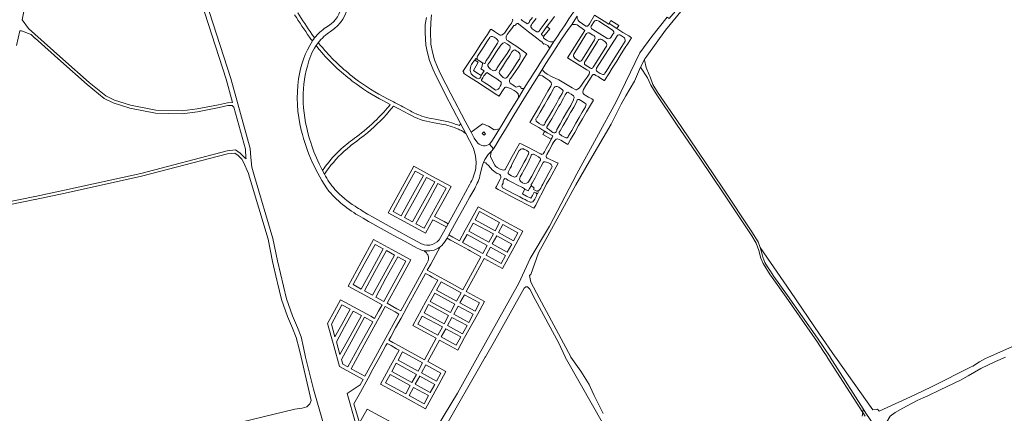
# Model space of a CAD drawing. Extents: x 148869 to 161638, y 453607 to 469810.
# Tile 17 of 256: x 153990 to 154659, y 459462 to 459730. Entities that reach past the tile are written whole.
import ezdxf

# ---------------------------------------------------------------- set-up
doc = ezdxf.new("R2010")
doc.units = 0
for name, color, linetype, lineweight in [('B-RO-VH-VERHARDING_ASFALT-GV', 251, 'CONTINUOUS', 18), ('B-RO-VH-VERHARDING_FUNDERING_ZAND-GV', 251, 'CONTINUOUS', 18), ('B-RO-VH-VERHARDING_HALFVERHARDING_GRIND-GV', 251, 'CONTINUOUS', 18), ('B-RO-VH-VERHARDING_HALFVERHARDING_SCHELP-GV', 251, 'CONTINUOUS', 18)]:
    doc.layers.add(name, color=color, linetype=linetype, lineweight=lineweight)

msp = doc.modelspace()

# ---------------------------------------------------------------- linework, layer by layer
at = {"layer": 'B-RO-VH-VERHARDING_ASFALT-GV'}
for points in [[(154380.41, 459754.93, 0.01164), (154355.38, 459718.7)], [(154203.53, 459723.57, 0.243424), (154212.88, 459743.87)], [(154208.19, 459737.58, -0.211416), (154197.73, 459724.35)], [(154197.73, 459724.35, 0.070284), (154190.12, 459717.29)], [(154190.12, 459717.29, 0.060471), (154188.57, 459715.17)], [(154192.6, 459714.01, -0.082396), (154200.8, 459721.61)], [(154188.57, 459715.17, 0.111249), (154179.21, 459689.31)], [(154185.17, 459698.05, -0.081862), (154191.05, 459711.98)], [(154349.68, 459710.02, 0.006609), (154335.35, 459687.3)], [(154182.32, 459673.23, -0.078672), (154185.17, 459698.05)], [(154179.21, 459689.31, 0.098731), (154181.03, 459654.38)], [(154187.45, 459646.01, -0.065081), (154182.32, 459673.23)], [(154181.03, 459654.38, 0.091186), (154199.75, 459612.95)], [(154194.05, 459629.64, -0.033738), (154187.45, 459646.01)], [(154203.91, 459614.2, -0.054062), (154196.73, 459624.54)], [(154299.61, 459628.84, -0.103994), (154295.64, 459617.71)], [(154298.27, 459613.68, 0.054154), (154302.51, 459623.37)], [(154199.75, 459612.95, 0.086806), (154223.07, 459594.53)], [(154217.56, 459602.76, -0.065781), (154203.91, 459614.2)], [(154227.35, 459596.58, -0.011643), (154217.56, 459602.76)], [(154275.78, 459581.49, -0.397561), (154262.74, 459577.14)], [(154275.35, 459574.98, 0.094373), (154279.33, 459579.55)], [(154259.9, 459574.17, 0.057487), (154263.77, 459572.61)], [(154263.77, 459572.61, 0.217361), (154275.35, 459574.98)]]:
    msp.add_lwpolyline(points, format="xyb", dxfattribs=at)
at = {"layer": 'B-RO-VH-VERHARDING_ASFALT-GV', "flags": 128}
for points in [[(154266.06, 459731.07), (154265.29, 459726.34), (154265.14, 459723.68), (154265.2, 459721.01), (154265.67, 459712.38), (154266.77, 459707.04), (154268.29, 459701.8), (154270.41, 459696.18), (154273.01, 459690.76), (154274.25, 459688.3), (154278.91, 459679), (154289.28, 459659.11), (154292.86, 459652.17), (154297.81, 459642.58), (154298.8, 459639.7), (154299.46, 459636.72), (154299.82, 459632.79), (154299.61, 459628.84)], [(154302.51, 459623.37), (154304.05, 459630.06), (154304.64, 459631.96), (154304.9, 459632.51), (154305.88, 459634.53), (154308.04, 459637.81), (154310.41, 459640.15), (154311.65, 459641.8), (154308.99, 459645.03), (154308.05, 459644.48), (154307.03, 459644.11), (154305.96, 459643.91), (154304.87, 459643.9), (154303.81, 459644.08), (154302.79, 459644.43), (154301.85, 459644.95), (154301.01, 459645.62), (154300.3, 459646.43), (154298.53, 459649.13), (154296.43, 459653.05), (154292.48, 459660.58), (154282.68, 459679.27), (154275.91, 459692.45), (154273.55, 459697.3), (154271.63, 459702.34), (154270.14, 459707.66), (154269.15, 459713.08), (154268.81, 459721.67), (154269.04, 459727.72), (154269.56, 459732.87)], [(154335.35, 459687.3), (154332.64, 459683.01), (154328.71, 459676.51), (154322.62, 459666.62), (154316.89, 459657.25), (154315.81, 459655.34), (154312.21, 459649.43), (154310.6, 459646.9), (154308.99, 459645.03), (154311.65, 459641.8), (154313.26, 459644.24), (154315.83, 459648.48), (154319.85, 459655.21), (154325.61, 459664.65), (154332.37, 459675.76), (154338.44, 459685.64), (154342.28, 459691.57), (154345.28, 459696.48), (154347.35, 459699.86), (154352.68, 459708.3), (154358.01, 459716.41), (154362.49, 459722.99), (154364.61, 459726.04), (154368.65, 459731.96)], [(154200.8, 459721.61), (154203.53, 459723.57)], [(154355.38, 459718.7), (154352.82, 459714.82), (154349.68, 459710.02)], [(154191.05, 459711.98), (154192.6, 459714.01)], [(154196.73, 459624.54), (154195.41, 459626.97), (154194.05, 459629.64)], [(154295.64, 459617.71), (154289.67, 459606.81), (154280.88, 459590.83), (154279.7, 459588.64), (154275.78, 459581.49)], [(154279.33, 459579.55), (154280.13, 459580.98), (154281.32, 459583.17), (154287.75, 459594.87), (154292.57, 459603.66), (154295.64, 459609.14), (154298.27, 459613.68)], [(154262.74, 459577.14), (154253.97, 459581.95), (154240.71, 459589.22), (154228.97, 459595.67), (154227.35, 459596.58)], [(154223.07, 459594.53), (154226.8, 459592.36), (154227.56, 459591.92), (154235.45, 459587.53), (154243.51, 459583.11), (154251.76, 459578.61), (154259.9, 459574.17)]]:
    msp.add_lwpolyline(points, dxfattribs=at)
at = {"layer": 'B-RO-VH-VERHARDING_FUNDERING_ZAND-GV', "flags": 128}
for points in [[(154681.34, 459901.74), (154653.54, 459887.22), (154613.97, 459865.89), (154587.34, 459851.68), (154567.97, 459841.64), (154553.03, 459833.16), (154498.33, 459798.42), (154475.27, 459779.26), (154450.77, 459753.55), (154431.12, 459730.45), (154429.66, 459731.42), (154419.41, 459718.2), (154411.1, 459707.12), (154395.18, 459673.71), (154368.37, 459624.79), (154349.7, 459589.12), (154336.53, 459567.09), (154328.89, 459550.47), (154300.79, 459500), (154287.17, 459475.48), (154273, 459451.85)], [(154110.38, 459749.68), (154129.95, 459689.17), (154134.34, 459673.2), (154130.8, 459673.17), (154124.71, 459671.81), (154110.26, 459669.03), (154100.06, 459667.64), (154082.12, 459668.14), (154065, 459671.41), (154053.95, 459674.88), (154048.07, 459677.74), (154036.81, 459686.99), (154018.87, 459702.83), (154000, 459719.75), (153999.88, 459719.87), (153995.65, 459723.72), (153991.19, 459729.46), (153994.85, 459748.07)], [(154195.85, 459455.39), (154189.39, 459478.33), (154183.99, 459500), (154182.62, 459506.65), (154180.92, 459513.8), (154178.43, 459520.2), (154175, 459528.09), (154170.94, 459539.73), (154164.79, 459565.62), (154161.7, 459580.72), (154149.18, 459622.99), (154147.42, 459629.22), (154146.72, 459635.94), (154146.32, 459641.98), (154133.22, 459689.68), (154113.65, 459750.18)], [(154386.27, 459461.64), (154380.15, 459473.97), (154378.83, 459476.84), (154376.73, 459481.41), (154370.96, 459490.37), (154364.24, 459500), (154364.18, 459500.12), (154342.74, 459540.48), (154337.08, 459550.96), (154336.18, 459555.58), (154337.07, 459556.27), (154342.19, 459570.93), (154367.72, 459617.37), (154376.98, 459633.38), (154391.67, 459658.64), (154398.55, 459672.27), (154401.59, 459677.83), (154407.46, 459687.9), (154411.73, 459697.35), (154414.51, 459703.12), (154415.82, 459704.87), (154428.52, 459722.45), (154452.64, 459752.11)], [(153987.48, 459712.08), (153989.74, 459722.06), (153990.74, 459722.1), (153997.34, 459719.55), (154000, 459717.15), (154000.12, 459717.04), (154017.54, 459701.34), (154035.52, 459685.47), (154046.98, 459676.05), (154053.2, 459673.02), (154064.51, 459669.46), (154081.9, 459666.14), (154100.17, 459665.63), (154110.59, 459667.06), (154125.11, 459669.85), (154131.02, 459671.17), (154133.94, 459671.2), (154135.2, 459670.05), (154143.05, 459641.47), (154143.45, 459635.43), (154143.5, 459634.94), (154142.61, 459635.54), (154139.52, 459638.72), (154136.39, 459640.98), (154130.58, 459640.36), (154072.04, 459625.08), (154020.09, 459613.59), (154000.12, 459609.4), (154000, 459609.37), (153999.88, 459609.35), (153958.74, 459600.86)], [(153958.95, 459598.86), (153999.88, 459607.31), (154000, 459607.33), (154000.12, 459607.35), (154020.51, 459611.63), (154072.51, 459623.13), (154130.94, 459638.39), (154135.84, 459638.91), (154138.21, 459637.2), (154140.51, 459634.83), (154141.68, 459632.62), (154145.14, 459624.96), (154145.91, 459622.48), (154158.43, 459580.21), (154161.52, 459565.11), (154164.52, 459552.5), (154164.98, 459550.56), (154167.67, 459539.22), (154171.73, 459527.58), (154175.16, 459519.7), (154177.66, 459513.29), (154179.56, 459505.61), (154181.02, 459500), (154187.72, 459470.51), (154186.92, 459468.18), (154184.8, 459466.23), (154181.61, 459465.26), (154176.7, 459464.56), (154119.49, 459450.68)], [(154700.84, 459523.45), (154648.25, 459500), (154646.24, 459499.15), (154642.09, 459496.83), (154637.47, 459493.85), (154636.49, 459493.4), (154609.86, 459480), (154598.11, 459474.45), (154573.88, 459463.15), (154572.8, 459464.72), (154572.25, 459464.47), (154569.66, 459464.26), (154544.12, 459500), (154544.04, 459500.12), (154533.23, 459515.76), (154513.52, 459544.59), (154500, 459564.35), (154493.01, 459574.57), (154492.92, 459574.7), (154494.03, 459570.87), (154494.73, 459567.97), (154496.11, 459564.53), (154497.97, 459561.55), (154500, 459558.52), (154502.36, 459554.98), (154511.46, 459542.06), (154531.94, 459512.98), (154540.46, 459500.12), (154540.54, 459500), (154563, 459464.89), (154564.86, 459461.99), (154570.23, 459453.85)], [(154277.33, 459449.59), (154306.08, 459500), (154306.15, 459500.12), (154312.4, 459510.84), (154332.49, 459547.04), (154333.72, 459547.81), (154334.84, 459547.82), (154336.44, 459546.32), (154339.95, 459539.14), (154356.01, 459509.54), (154360.36, 459500.12), (154360.42, 459500), (154379.91, 459465.66), (154400.03, 459430.2)], [(154664.38, 459325.52), (154634.69, 459370.22), (154634.34, 459370.85), (154632.7, 459373.05), (154628.29, 459379.35), (154625.7, 459383.12), (154622.39, 459387.61), (154614.29, 459398.39), (154597.37, 459423.01), (154579.59, 459448.5), (154578.57, 459451.57), (154579.04, 459456.05), (154581.37, 459459.77), (154584.76, 459462.34), (154589.96, 459465.36), (154599.78, 459470.54), (154603.83, 459472.31), (154606.95, 459473.66), (154615.28, 459477.66), (154629.06, 459484.27), (154634.45, 459487.37), (154643, 459492.24), (154652.96, 459497.07), (154659.7, 459500)], [(154564.24, 459459.78), (154562.67, 459462.25), (154562.27, 459459.86)]]:
    msp.add_lwpolyline(points, dxfattribs=at)
at = {"layer": 'B-RO-VH-VERHARDING_HALFVERHARDING_GRIND-GV'}
for points in [[(154176.49, 459733.06, 0.016034), (154186.69, 459717.78)], [(154188.22, 459719.89, -0.018928), (154178.74, 459734.23)], [(154369.97, 459728.47, -0.226749), (154368.65, 459731.96)], [(154364.61, 459726.04, -0.150542), (154368.48, 459726.18)], [(154376.55, 459726.14, -0.377385), (154374.37, 459725.25)], [(154378.69, 459723.25, -0.41498), (154378.1, 459725.17)], [(154380.15, 459728.36, -0.404007), (154382.75, 459728.95)], [(154186.69, 459717.78, 0.002859), (154188.57, 459715.17)], [(154188.57, 459715.17, -0.060471), (154190.12, 459717.29)], [(154374.93, 459720.17, -0.415688), (154376.69, 459720.64)], [(154379.32, 459719.14, -0.487272), (154380.47, 459716.28)], [(154382.86, 459715.64, -0.381484), (154385.25, 459716.1)], [(154391.56, 459717.64, -0.414198), (154389.08, 459716.94)], [(154392.45, 459722.64, -0.550245), (154392.93, 459719.73)], [(154395.79, 459718.77, -0.394618), (154398.06, 459719.14)], [(154217.26, 459689.9, -0.051776), (154195.6, 459710.4)], [(154387.47, 459714.74, -0.395062), (154388.44, 459711.59)], [(154193.55, 459708.95, 0.053324), (154215.73, 459687.92)], [(154366.89, 459703.55, -0.324049), (154366.37, 459706.28)], [(154371.64, 459702.09, -0.505466), (154369.95, 459701.48)], [(154374.03, 459698.93, -0.416259), (154373.67, 459700.74)], [(154379.23, 459697.1, -0.485659), (154377.72, 459696.6)], [(154382.18, 459694.39, -0.374412), (154381.62, 459696.3)], [(154239.64, 459675.73, -0.04493), (154217.26, 459689.9)], [(154376.77, 459694.52, -0.106845), (154377.01, 459693.73)], [(154215.73, 459687.92, 0.044923), (154236.96, 459674.34)], [(154241.54, 459671.98, -0.028905), (154232.31, 459661.81)], [(154250.17, 459670.27, 0.008858), (154239.64, 459675.73)], [(154223.76, 459650.86, 0.045603), (154240.83, 459667.3)], [(154254.08, 459665.35, 0.084433), (154270.27, 459659.68)], [(154262.96, 459664.11, -0.041188), (154255.26, 459667.54)], [(154269.55, 459662.32, -0.032283), (154262.96, 459664.11)], [(154232.31, 459661.81, -0.032504), (154218.47, 459649.86)], [(154281.11, 459660.09, 0.033351), (154272.14, 459661.86)], [(154276.26, 459658.65, -0.057848), (154288, 459655.05)], [(154289, 459658.24, -0.429596), (154288.01, 459657.79)], [(154289.28, 459659.11, -0.046674), (154289, 459658.24)], [(154218.47, 459649.86, 0.029344), (154208.4, 459641.9)], [(154288, 459655.05, -0.007466), (154289.31, 459654.46)], [(154289.31, 459654.46, -0.070717), (154291.86, 459652.97)], [(154199.52, 459628.49, -0.060083), (154214.2, 459643.53)], [(154214.2, 459643.53, -0.021478), (154218.49, 459646.82)], [(154208.4, 459641.9, 0.049283), (154197.36, 459629.75)], [(154337.16, 459636.6, -0.409798), (154337.82, 459637.84)], [(154275.35, 459574.98, -0.217361), (154263.77, 459572.61)], [(154266.98, 459569.61, -0.245087), (154266.7, 459564.26)]]:
    msp.add_lwpolyline(points, format="xyb", dxfattribs=at)
at = {"layer": 'B-RO-VH-VERHARDING_HALFVERHARDING_GRIND-GV', "flags": 128}
for points in [[(154324.72, 459729.92), (154324.74, 459729.22), (154323.92, 459727.2), (154322.53, 459725.4), (154320.61, 459722.62), (154319.16, 459720.46), (154318.46, 459719.97), (154317.56, 459719.31), (154316.87, 459719.03), (154316.2, 459719.08), (154315.73, 459719.3), (154312.41, 459721.53), (154310.14, 459723.23), (154310.06, 459723.08), (154309.81, 459722.96), (154309.61, 459722.99), (154307.58, 459719.68), (154305.93, 459717.27), (154302.73, 459712.32), (154299.61, 459707.58), (154296.25, 459702.61), (154293.13, 459697.75), (154290.93, 459694.29), (154291.23, 459694.08), (154291.63, 459693.86), (154291.59, 459693.54), (154291.36, 459693.25), (154294.67, 459691.1), (154298.29, 459688.8), (154301.85, 459686.37), (154305.55, 459684.05), (154309.21, 459681.62), (154312.84, 459679.26), (154315.51, 459677.56), (154316.33, 459678.69), (154317.88, 459681.13), (154319.47, 459683.6), (154319.85, 459683.8), (154320.47, 459683.74), (154321.92, 459683.28), (154323.32, 459682.72), (154325.68, 459681.44), (154327.18, 459680.6), (154328.05, 459679.67), (154328.42, 459679.09), (154328.65, 459677.67), (154328.71, 459676.51), (154332.64, 459683.01), (154331.53, 459682.77), (154330.42, 459682.74), (154330.33, 459683.47), (154330.34, 459683.76), (154330.21, 459683.95), (154330.02, 459684.05), (154329.29, 459684.44), (154328.96, 459684.38), (154328.48, 459684.25), (154327.79, 459683.95), (154327.32, 459683.84), (154326.57, 459683.97), (154325.44, 459684.76), (154324.33, 459685.63), (154323.13, 459686.54), (154322.61, 459687.37), (154322.58, 459688.32), (154322.88, 459689.26), (154323.53, 459689.75), (154326.66, 459694.4), (154329.15, 459698.14), (154332.33, 459703.14), (154334.44, 459706.49), (154327.6, 459711.32), (154324.03, 459713.67), (154321.61, 459715.2), (154320.86, 459715.72), (154320.46, 459716.24), (154320.22, 459717.07), (154320.27, 459717.9), (154320.43, 459718.6), (154320.96, 459719.52), (154322.44, 459721.5), (154323.92, 459723.47), (154324.19, 459723.75), (154325.56, 459725.59), (154326.27, 459725.64), (154326.64, 459726.02), (154327.05, 459726.56), (154327.3, 459726.88), (154327.28, 459726.91), (154327.83, 459727.12), (154328.36, 459727.01), (154328.81, 459726.68), (154332.03, 459724.1), (154335.52, 459721.42), (154340.06, 459717.97), (154343.5, 459715.32), (154344.48, 459714.67), (154344.91, 459714.24), (154345.24, 459713.62), (154345.43, 459713.38), (154345.84, 459713.08), (154346.37, 459713.17), (154346.86, 459713.06), (154347.69, 459712.6), (154348.55, 459712.08), (154349.2, 459711.41), (154349.54, 459710.63), (154349.68, 459710.02), (154352.82, 459714.82), (154351.87, 459714.58), (154350.37, 459714.65), (154349.17, 459715.09), (154347.68, 459715.75), (154346.11, 459716.78), (154345.77, 459717.21), (154345.63, 459717.59), (154345.56, 459718.16), (154345.54, 459718.59), (154344.72, 459719.16), (154344.51, 459719.36), (154344.43, 459719.59), (154344.35, 459719.89), (154344.36, 459720.1), (154344.49, 459720.35), (154345.86, 459722.1), (154347.99, 459724.97), (154348.33, 459725.5), (154348.85, 459726.23), (154350.58, 459728.51), (154353.22, 459731.82)], [(154367.65, 459681.93), (154365.21, 459683.31), (154360.65, 459686.04), (154356.14, 459688.62), (154351.47, 459690.88), (154348.28, 459692.57), (154346.66, 459693.67), (154345.6, 459694.58), (154345.06, 459695.53), (154345.28, 459696.48), (154342.28, 459691.57), (154343.83, 459691.93), (154345.01, 459691.49), (154346.85, 459690.2), (154349.6, 459688.28), (154350.86, 459686.85), (154351.23, 459685.57), (154350.71, 459684.41), (154348.7, 459680.96), (154345.77, 459675.88), (154342.89, 459670.86), (154339.97, 459665.89), (154336.48, 459659.64), (154338.51, 459658.53), (154342.41, 459656.22), (154344.54, 459654.92), (154345.93, 459654.05), (154346.49, 459653.74), (154348.25, 459652.72), (154352.08, 459650.52), (154351.48, 459649.44), (154350.9, 459648.34), (154350.42, 459647.31), (154349.22, 459645.13), (154347.43, 459641.9), (154346.32, 459639.77), (154345.52, 459638.46), (154344.94, 459638.07), (154344.3, 459638.02), (154343.79, 459638.27), (154343.16, 459638.6), (154339.8, 459640.33), (154335.01, 459642.84), (154331.42, 459644.78), (154330.53, 459645.2), (154329.41, 459645.48), (154327.34, 459641.75), (154324.47, 459636.62), (154322.27, 459632.6), (154319.73, 459627.78), (154319.38, 459627.44), (154318.7, 459627.25), (154317.62, 459627.38), (154316.15, 459627.91), (154314.29, 459629.05), (154312.98, 459629.95), (154312.56, 459630.63), (154309.68, 459636.39), (154309.9, 459638.49), (154310.41, 459640.15), (154308.04, 459637.81), (154305.88, 459634.53), (154304.9, 459632.51), (154306.57, 459632.15), (154307.01, 459631.51), (154307.97, 459630.55), (154309.78, 459628.66), (154310.87, 459627.52), (154311.8, 459626.9), (154312.82, 459625.8), (154314.12, 459624.97), (154315.03, 459624.65), (154315.98, 459624.23), (154316.5, 459623.72), (154316.73, 459623.06), (154316.62, 459622.01), (154316.19, 459621.03), (154314.87, 459618.53), (154313.71, 459616.11), (154313.17, 459615.16), (154314.8, 459614.21), (154317.61, 459612.8), (154322.61, 459610.06), (154329.18, 459606.59), (154334.37, 459603.9), (154339.23, 459601.44), (154340.41, 459603.47), (154342.35, 459607.32), (154345.13, 459612.66), (154347.83, 459617.88), (154349.91, 459621.6), (154355.58, 459631.95), (154353.18, 459633.18), (154349.25, 459635.02), (154348.24, 459635.47), (154347.7, 459635.9), (154347.42, 459636.26), (154347.49, 459637.02), (154348, 459637.81), (154349.56, 459640.71), (154350.82, 459643.17), (154351.68, 459644.75), (154352.23, 459645.84), (154353.31, 459647.44), (154354.3, 459648.34), (154355.22, 459648.66), (154356.36, 459648.23), (154357.38, 459647.71), (154359.96, 459646.17), (154362.21, 459644.77), (154364.14, 459648.2), (154366.88, 459652.86), (154369.57, 459657.56), (154372.1, 459662.15), (154374.94, 459666.96), (154377.64, 459671.54), (154379.64, 459674.93), (154378.46, 459675.8), (154376.25, 459677.04), (154373.99, 459678.3), (154373.27, 459678.72), (154372.72, 459679.4), (154372.53, 459680.63), (154372.92, 459682.11), (154374.4, 459684.91), (154376.86, 459688.79), (154378.67, 459691.68), (154379.45, 459692.28), (154380.25, 459692.37), (154381.19, 459691.78), (154382.76, 459690.9), (154384.7, 459689.72), (154386.92, 459688.3), (154387.25, 459688.24), (154390.13, 459692.84), (154392.38, 459696.57), (154395.45, 459701.4), (154397.85, 459705.27), (154400.83, 459710.03), (154403.13, 459713.7), (154405.42, 459717.39), (154403.6, 459718.6), (154399.72, 459721.02), (154399.52, 459720.97), (154395.58, 459723.62), (154390.26, 459726.99), (154389.85, 459726.71), (154388.7, 459727.43), (154380.44, 459732.65), (154377.02, 459726.91), (154376.55, 459726.14)], [(154338.12, 459731.04), (154336.23, 459728.69), (154336.15, 459728.27), (154335.9, 459727.79), (154335.53, 459727.3), (154335.12, 459726.96), (154334.57, 459726.92), (154334.06, 459727.19), (154333.68, 459727.52), (154332.6, 459728.16), (154331.86, 459728.69), (154331.23, 459729.15), (154330.76, 459729.5), (154330.42, 459730.02)], [(154348.65, 459729.93), (154346.03, 459726.51), (154343.43, 459723.07), (154343.14, 459722.59), (154342.63, 459721.92), (154342.02, 459721.44), (154341.54, 459721.3), (154341.08, 459721.4), (154339.99, 459722.12), (154339.38, 459722.6), (154338.72, 459722.97), (154338.08, 459723.49), (154337.45, 459724.11), (154337.18, 459724.72), (154337.18, 459725.4), (154337.52, 459726.18), (154338.09, 459726.98), (154340.78, 459730.49)], [(154368.65, 459731.96), (154364.61, 459726.04)], [(154368.48, 459726.18), (154373.82, 459722.39), (154372.59, 459720.43), (154362.09, 459703.71), (154375.12, 459695.55), (154376.77, 459694.52)], [(154374.37, 459725.25), (154369.97, 459728.47)], [(154378.1, 459725.17), (154380.15, 459728.36)], [(154389.08, 459716.94), (154388.68, 459717.18), (154379.25, 459722.91), (154378.69, 459723.25)], [(154382.75, 459728.95), (154383.36, 459728.55), (154392.27, 459722.75), (154392.45, 459722.64)], [(154190.12, 459717.29), (154188.29, 459719.79), (154188.22, 459719.89)], [(154366.37, 459706.28), (154374.54, 459719.53), (154374.93, 459720.17)], [(154380.47, 459716.28), (154380.3, 459716), (154372.11, 459702.85), (154371.64, 459702.09)], [(154376.69, 459720.64), (154379.32, 459719.14)], [(154381.62, 459696.3), (154381.79, 459696.58), (154395.47, 459718.26), (154395.79, 459718.77)], [(154398.06, 459719.14), (154399.44, 459718.32), (154400.71, 459717.21), (154401.29, 459715.83), (154401.2, 459715.13), (154398.96, 459711.41), (154395.83, 459706.45), (154391.97, 459700.33), (154388.35, 459694.37), (154387.47, 459693.16), (154386.84, 459692.44), (154385.93, 459692.39), (154384.95, 459692.9), (154384.26, 459693.07), (154382.18, 459694.39)], [(154392.93, 459719.73), (154391.56, 459717.64)], [(154195.6, 459710.4), (154194.57, 459711.65), (154192.6, 459714.01), (154191.05, 459711.98), (154193.07, 459709.54), (154193.55, 459708.95)], [(154373.67, 459700.74), (154374.18, 459701.56), (154382.35, 459714.82), (154382.86, 459715.64)], [(154388.44, 459711.59), (154388.08, 459711.02), (154379.84, 459698.06), (154379.23, 459697.1)], [(154385.25, 459716.1), (154387.47, 459714.74)], [(154369.95, 459701.48), (154366.89, 459703.55)], [(154377.72, 459696.6), (154374.03, 459698.93)], [(154377.01, 459693.73), (154376.7, 459692.68), (154375.33, 459690.57), (154373.36, 459687.71), (154370.99, 459684.39), (154369.83, 459683.07), (154368.88, 459682.31), (154368.02, 459681.91), (154367.65, 459681.93)], [(154236.96, 459674.34), (154241.54, 459671.98)], [(154240.83, 459667.3), (154243.79, 459670.81), (154247.35, 459668.97), (154254.08, 459665.35)], [(154255.26, 459667.54), (154250.17, 459670.27)], [(154272.14, 459661.86), (154269.55, 459662.32)], [(154270.27, 459659.68), (154276.26, 459658.65)], [(154288.01, 459657.79), (154287.35, 459658.04), (154285.74, 459658.64), (154284.01, 459659.25), (154281.11, 459660.09)], [(154291.86, 459652.97), (154292.86, 459652.17), (154289.28, 459659.11)], [(154218.49, 459646.82), (154220.72, 459648.49), (154223.76, 459650.86)], [(154337.82, 459637.84), (154338.51, 459638.12), (154338.99, 459638.14), (154339.44, 459638), (154340.65, 459637.24), (154342.26, 459636.31), (154342.77, 459635.96), (154343.42, 459635.38), (154343.71, 459634.7), (154343.7, 459633.98), (154343.3, 459633.33), (154340.49, 459628.3), (154337.82, 459623.22), (154335.58, 459619.26), (154335.01, 459618.77), (154334.02, 459618.32), (154332.63, 459618.27), (154331.42, 459618.72), (154330.01, 459619.71), (154329.57, 459620.38), (154329.38, 459621.07), (154329.59, 459621.92), (154329.93, 459622.72), (154330.55, 459623.77), (154331.24, 459624.99), (154331.92, 459626.33), (154334.76, 459631.54), (154337.16, 459636.6)], [(154197.36, 459629.75), (154197.2, 459629.55), (154197.05, 459629.35), (154195.41, 459626.97), (154196.73, 459624.54), (154198.67, 459627.29), (154199.52, 459628.49)], [(154242.53, 459455.52), (154225.72, 459464.72), (154220.55, 459455.26), (154216.86, 459468.23), (154221.24, 459476.23), (154226.47, 459485.81), (154229.78, 459491.82), (154234.66, 459500.7), (154238.58, 459507.84), (154239.42, 459509.3), (154242.03, 459507.87), (154243.92, 459506.84), (154245.87, 459505.76), (154247.67, 459504.77), (154241.77, 459494), (154234.99, 459481.62), (154251.71, 459472.46), (154265.47, 459464.89), (154274.54, 459481.35), (154279.39, 459490.18), (154266.97, 459497.04), (154270.81, 459504.03), (154274.95, 459511.65), (154287.44, 459504.83), (154292.09, 459513.37), (154300.72, 459529.09), (154305.52, 459537.88), (154293.07, 459544.71), (154299.38, 459556.21), (154305.39, 459567.16), (154317.85, 459560.38), (154326.87, 459576.8), (154331.74, 459585.69), (154318.37, 459593.01), (154310.05, 459597.57), (154301.21, 459602.4), (154298.95, 459598.26), (154295.38, 459591.74), (154292.5, 459586.51), (154288.52, 459579.26), (154284.13, 459581.65), (154283.96, 459581.75), (154281.32, 459583.17), (154280.13, 459580.98), (154282.46, 459579.71), (154287.3, 459577.08), (154294.62, 459573.06), (154295.91, 459572.35), (154303.17, 459568.38), (154297.4, 459557.86), (154290.86, 459545.89), (154281.49, 459551.01), (154273.23, 459555.57), (154271.61, 459556.45), (154266.7, 459559.14), (154269.03, 459563.37), (154275.35, 459574.98)], [(154266.7, 459564.26), (154257.28, 459547.16), (154248.65, 459531.49), (154246.03, 459532.95), (154239.35, 459536.66), (154247.36, 459551.28), (154255.53, 459566.22), (154242.49, 459573.37), (154230.21, 459580.1), (154221.75, 459564.7), (154212.82, 459548.37), (154224.22, 459542.12), (154235.92, 459535.72), (154233.53, 459531.34), (154230.81, 459526.37), (154228.2, 459527.79), (154219.48, 459532.57), (154207.68, 459539.02), (154203.56, 459531.51), (154198.8, 459522.82), (154203.1, 459507.68), (154207.08, 459493.66), (154214.06, 459489.79), (154223.12, 459484.8), (154221.11, 459481.11), (154212.33, 459475.17), (154217.93, 459455.42)], [(154263.77, 459572.61), (154264.28, 459572.39), (154264.77, 459572.11), (154265.24, 459571.79), (154265.67, 459571.43), (154266.06, 459571.02), (154266.41, 459570.58), (154266.72, 459570.11), (154266.98, 459569.61)]]:
    msp.add_lwpolyline(points, dxfattribs=at)
for points in [[(154345.54, 459718.59), (154345.94, 459718.34), (154349.94, 459723.5), (154347.99, 459724.97), (154345.86, 459722.1), (154344.49, 459720.35), (154344.36, 459720.1), (154344.35, 459719.89), (154344.43, 459719.59), (154344.51, 459719.36), (154344.72, 459719.16)], [(154395.58, 459723.62), (154396.97, 459725.8), (154391.42, 459729.12), (154390.26, 459726.99)], [(154299.02, 459702.1), (154299.71, 459703.24), (154300.61, 459702.63), (154300.52, 459703.4), (154300.53, 459704.1), (154300.8, 459704.76), (154301.18, 459705.58), (154302.55, 459707.57), (154304.85, 459711.03), (154307.61, 459715.18), (154309.19, 459717.53), (154309.54, 459717.99), (154310.07, 459718.25), (154310.61, 459718.24), (154311.03, 459718.14), (154312.18, 459717.71), (154313.61, 459716.77), (154314.23, 459716.19), (154314.83, 459715.26), (154314.92, 459714.62), (154314.46, 459713.73), (154312.43, 459710.54), (154310.23, 459707.28), (154308.23, 459704.01), (154306.78, 459701.94), (154306.58, 459701.11), (154306.19, 459700.36), (154305.65, 459699.92), (154304.14, 459700.29), (154304.06, 459697.82), (154303.07, 459696.32), (154304.27, 459695.56), (154305.36, 459694.83), (154304.44, 459693.48), (154303.43, 459692.07), (154303.38, 459691.57), (154303.08, 459690.75), (154302.33, 459689.77), (154301.9, 459689.58), (154301.42, 459689.49), (154300.4, 459689.91), (154299.33, 459690.53), (154297.57, 459691.75), (154296.59, 459692.8), (154296.22, 459693.59), (154295.97, 459694.38), (154295.86, 459695.06), (154295.94, 459695.76), (154296.09, 459696.84), (154296.4, 459698.15), (154296.81, 459699.15), (154297.68, 459700.61), (154298.39, 459701.44)], [(154316.74, 459712.28), (154317.33, 459713.08), (154317.96, 459713.67), (154318.65, 459714), (154319.16, 459714.02), (154321.17, 459712.99), (154322.16, 459712.39), (154322.76, 459711.88), (154323.04, 459711.3), (154323.1, 459710.55), (154322.8, 459709.52), (154322.32, 459708.85), (154320.88, 459706.7), (154318.66, 459703.47), (154316.56, 459700.29), (154314.3, 459696.98), (154313.99, 459696.26), (154313.55, 459695.5), (154312.87, 459694.97), (154311.97, 459694.77), (154311.21, 459695.09), (154309.66, 459696.04), (154308.47, 459697.15), (154307.95, 459698.17), (154307.88, 459699.14), (154308.62, 459700.15), (154308.91, 459700.52), (154310.99, 459703.64), (154313.84, 459708.01)], [(154300.61, 459702.63), (154299.71, 459703.24), (154299.02, 459702.1), (154300.15, 459701.38), (154301.36, 459700.64), (154299.85, 459698.35), (154298.01, 459695.09), (154300.3, 459693.56), (154303.24, 459691.74), (154303.43, 459692.07), (154304.44, 459693.48), (154305.36, 459694.83), (154304.27, 459695.56), (154303.07, 459696.32), (154304.06, 459697.82), (154304.14, 459700.29), (154301.77, 459701.88)], [(154316.44, 459695.62), (154317.82, 459697.66), (154319.91, 459700.98), (154322.71, 459705.26), (154324.27, 459707.67), (154324.76, 459708.53), (154325.45, 459708.94), (154326.24, 459709.03), (154327.54, 459708.24), (154328.38, 459707.78), (154329.22, 459707.12), (154329.6, 459706.44), (154329.85, 459705.48), (154329.8, 459704.54), (154329.65, 459703.65), (154329.5, 459703.15), (154329.36, 459702.82), (154328.99, 459702.24), (154327.62, 459700.21), (154324.78, 459695.98), (154321.75, 459691.49), (154321.26, 459690.76), (154320.54, 459690.07), (154319.8, 459689.76), (154319.17, 459689.88), (154318.36, 459690.33), (154317.36, 459691.22), (154316.36, 459692.12), (154315.77, 459692.95), (154315.6, 459693.77), (154315.73, 459694.54)], [(154312.21, 459682.35), (154307.98, 459685.22), (154305.84, 459686.63), (154303.71, 459688.07), (154303.59, 459688.23), (154303.62, 459688.64), (154303.93, 459689.36), (154304.42, 459690.18), (154304.72, 459690.61), (154305.18, 459691.45), (154305.74, 459692.21), (154306.23, 459692.84), (154306.77, 459693.32), (154307.39, 459693.62), (154307.58, 459693.6), (154310.66, 459691.45), (154313.93, 459689.31), (154316.1, 459687.91), (154316.54, 459687.62), (154316.92, 459687.04), (154317.02, 459686.38), (154316.87, 459685.51), (154316.33, 459684.45), (154315.56, 459683.16), (154314.8, 459682.32), (154313.96, 459681.85), (154313.08, 459681.79)], [(154341.29, 459663.13), (154343.43, 459666.68), (154346.27, 459671.61), (154348.36, 459675.39), (154350.61, 459679.22), (154352.59, 459682.71), (154352.86, 459683.4), (154353.39, 459683.97), (154354.08, 459684.21), (154354.96, 459684.17), (154356.06, 459683.64), (154357.81, 459682.63), (154358.7, 459681.92), (154358.96, 459681.24), (154358.78, 459680.46), (154358.57, 459679.93), (154358.4, 459679.33), (154356.22, 459675.73), (154354.69, 459673.09), (154352.02, 459668.28), (154349.07, 459663.31), (154346.93, 459659.67), (154346.87, 459659.15), (154346.42, 459658.27), (154345.97, 459657.79), (154345.05, 459657.82), (154344.32, 459658.2), (154342.85, 459659.06), (154342.25, 459659.48), (154341.26, 459660.04), (154340.69, 459660.66), (154340.51, 459662.01), (154340.83, 459662.83)], [(154354.83, 459655), (154354.78, 459654.36), (154354.63, 459653.84), (154354.25, 459653.31), (154353.83, 459652.91), (154353.29, 459652.68), (154352.74, 459652.65), (154352.1, 459652.85), (154351.08, 459653.66), (154349.77, 459654.77), (154348.51, 459655.66), (154348.05, 459656.04), (154347.91, 459656.39), (154348.01, 459656.76), (154348.42, 459657.51), (154349.01, 459658.53), (154349.04, 459658.58), (154351.25, 459662.17), (154353.32, 459665.85), (154356.16, 459670.76), (154356.95, 459672), (154359.18, 459676.14), (154360.4, 459678.53), (154361, 459679.47), (154361.58, 459680.02), (154362.22, 459680.26), (154362.95, 459679.88), (154364.39, 459679.03), (154366.05, 459677.9), (154366.56, 459677), (154366.56, 459676.51), (154366.19, 459675.58), (154366.14, 459675.22), (154364.17, 459671.34), (154362.02, 459667.52), (154359.1, 459662.55), (154356.96, 459658.74)], [(154368.45, 459673.96), (154368.66, 459675.02), (154368.99, 459675.35), (154369.45, 459675.41), (154369.93, 459675.27), (154372.09, 459673.94), (154373.79, 459672.85), (154374.39, 459672.47), (154374.68, 459672.02), (154374.56, 459671.26), (154374.16, 459670.46), (154372.07, 459666.68), (154369.91, 459663.06), (154367.76, 459659.21), (154364.85, 459654.22), (154362.76, 459650.66), (154362.37, 459649.84), (154361.79, 459649.34), (154360.97, 459649.25), (154360.07, 459649.6), (154358.12, 459650.67), (154357.68, 459650.96), (154356.54, 459651.81), (154356.24, 459652.34), (154356.42, 459653.09), (154356.93, 459653.91), (154359.11, 459657.63), (154362, 459662.74), (154364.11, 459666.49), (154364.88, 459667.75), (154366.3, 459670.17)], [(154315.81, 459655.34), (154312.2, 459654.66), (154308.4, 459657.22), (154304.27, 459658.86), (154296.43, 459653.05), (154298.53, 459649.13), (154300.3, 459646.43), (154301.01, 459645.62), (154301.85, 459644.95), (154302.79, 459644.43), (154303.81, 459644.08), (154304.87, 459643.9), (154305.96, 459643.91), (154307.03, 459644.11), (154308.05, 459644.48), (154308.99, 459645.03), (154310.6, 459646.9), (154312.21, 459649.43)], [(154305.24, 459653.38), (154306.21, 459652.09), (154305.28, 459651.03), (154304.1, 459652.26)], [(154350.9, 459648.34), (154351.48, 459649.44), (154352.08, 459650.52), (154348.25, 459652.72), (154346.49, 459653.74), (154346.06, 459653.01), (154345.26, 459651.56)], [(154335.29, 459637.95), (154333.83, 459635.08), (154332.53, 459632.65), (154330.4, 459628.83), (154327.73, 459623.75), (154327.48, 459623.32), (154327.12, 459622.9), (154326.61, 459622.63), (154326.14, 459622.58), (154325.62, 459622.63), (154323.91, 459623.43), (154322.22, 459624.45), (154321.67, 459624.9), (154321.58, 459625.3), (154321.76, 459625.86), (154322.26, 459627.16), (154322.92, 459628.55), (154323.85, 459630.06), (154323.99, 459630.7), (154326.27, 459635.03), (154329.26, 459640.61), (154329.74, 459641.16), (154330.35, 459641.51), (154331.04, 459641.72), (154331.98, 459641.71), (154332.65, 459641.43), (154333.46, 459641.07), (154334.44, 459640.62), (154335.52, 459639.82), (154335.64, 459639.39), (154335.48, 459638.25)], [(154279.7, 459588.64), (154280.88, 459590.83), (154278.24, 459592.24), (154271.68, 459595.76), (154277.39, 459606.14), (154282.86, 459616.12), (154270.28, 459623.02), (154257.54, 459629.99), (154248.39, 459613.33), (154240.11, 459598.25), (154253.41, 459590.96), (154265.47, 459584.33), (154270.48, 459593.55)], [(154338.03, 459618.45), (154340.06, 459622.03), (154342.15, 459626.01), (154345.51, 459632.4), (154345.97, 459632.82), (154346.74, 459632.93), (154347.79, 459632.81), (154349.15, 459632.18), (154350.35, 459631.58), (154350.96, 459631.05), (154351.34, 459630.12), (154351.54, 459629.57), (154351.25, 459629.1), (154349.34, 459625.44), (154347.23, 459621.53), (154345.2, 459617.69), (154344.6, 459616.54), (154343.78, 459615.09), (154343.14, 459614.11), (154342.42, 459613.49), (154341.72, 459613.17), (154341.1, 459612.99), (154342.27, 459612.42), (154341.61, 459611.22), (154340.58, 459611.77), (154340.89, 459611.29), (154341.1, 459610.63), (154340.93, 459609.72), (154339.78, 459607.61), (154338.98, 459606.31), (154338.41, 459605.67), (154337.51, 459605.47), (154336.73, 459605.53), (154334.61, 459606.43), (154333.12, 459607.2), (154331.85, 459607.86), (154329.57, 459609.11), (154325.96, 459610.91), (154322.17, 459613), (154318.34, 459614.93), (154317.86, 459615.22), (154317.5, 459615.84), (154317.37, 459616.45), (154317.64, 459617.28), (154318.34, 459618.44), (154318.3, 459620.06), (154318.75, 459621), (154319.13, 459621.44), (154319.48, 459621.57), (154320.21, 459621.36), (154321.52, 459620.49), (154324.96, 459618.67), (154327.58, 459617.18), (154331.35, 459615.35), (154332.81, 459614.58), (154332.96, 459614.36), (154335.31, 459613.15), (154336.23, 459614.83), (154337.2, 459616.58), (154337.81, 459616.28), (154337.27, 459617.6)], [(154258.54, 459626.61), (154264.02, 459623.58), (154256.71, 459610.23), (154249.02, 459596.24), (154243.5, 459599.24), (154251.27, 459613.42)], [(154258.87, 459608.99), (154266.21, 459622.37), (154271.74, 459619.33), (154264.6, 459606.32), (154256.73, 459591.99), (154251.22, 459595.03)], [(154264.49, 459587.73), (154258.92, 459590.8), (154266.73, 459605.03), (154273.92, 459618.15), (154279.47, 459615.09)], [(154341.1, 459612.99), (154338.94, 459614.17), (154339.27, 459614.9), (154339, 459615.35), (154338.55, 459615.84), (154337.81, 459616.28), (154337.2, 459616.58), (154336.23, 459614.83), (154335.31, 459613.15), (154332.96, 459614.36), (154332.11, 459612.71), (154331.34, 459611.09), (154334.17, 459609.61), (154337.13, 459608.15), (154338.12, 459609.97), (154339.41, 459612.39), (154340.58, 459611.77), (154341.61, 459611.22), (154342.27, 459612.42)], [(154299.19, 459593.48), (154302.23, 459599.02), (154315.89, 459591.53), (154312.85, 459586.01)], [(154297.98, 459591.27), (154311.66, 459583.82), (154308.61, 459578.28), (154294.96, 459585.77)], [(154325.34, 459579.17), (154315.08, 459584.8), (154318.11, 459590.32), (154328.35, 459584.71)], [(154307.41, 459576.09), (154304.39, 459570.58), (154290.72, 459578.05), (154293.74, 459583.57)], [(154324.13, 459576.99), (154321.1, 459571.46), (154310.86, 459577.08), (154313.87, 459582.59)], [(154236.67, 459573.71), (154228.92, 459559.52), (154221.7, 459546.37), (154216.21, 459549.38), (154223.76, 459563.21), (154231.15, 459576.71), (154231.72, 459576.41)], [(154223.91, 459545.17), (154231.12, 459558.33), (154238.9, 459572.5), (154244.37, 459569.47), (154236.61, 459555.26), (154229.41, 459542.12)], [(154316.89, 459563.75), (154306.65, 459569.35), (154309.64, 459574.85), (154319.89, 459569.26)], [(154238.61, 459553.66), (154246.63, 459568.27), (154252.15, 459565.23), (154243.98, 459550.38), (154237.13, 459537.9), (154231.64, 459540.93)], [(154244.67, 459509.28), (154243.24, 459510.07), (154240.6, 459511.52), (154241.91, 459513.89), (154245.17, 459519.86), (154248.86, 459526.58), (154252.86, 459533.88), (154260.28, 459547.43), (154265.5, 459556.93), (154268.12, 459555.48), (154269.97, 459554.47), (154272.02, 459553.34), (154273.76, 459552.39), (154265.76, 459537.8), (154256.85, 459521.51), (154272.74, 459512.82), (154264.74, 459498.26), (154247.03, 459507.97)], [(154286.64, 459538.22), (154272.99, 459545.67), (154276.02, 459551.21), (154289.67, 459543.69)], [(154282.41, 459530.49), (154268.75, 459537.97), (154271.78, 459543.5), (154285.45, 459536)], [(154302.15, 459536.91), (154299.14, 459531.36), (154288.89, 459537.03), (154291.89, 459542.53)], [(154203.93, 459513.92), (154201.52, 459522.56), (154208.66, 459535.62), (154214.19, 459532.6), (154208.52, 459522.3)], [(154278.16, 459522.79), (154264.52, 459530.23), (154267.53, 459535.77), (154281.2, 459528.29)], [(154207.34, 459501.8), (154204.91, 459510.47), (154210.52, 459520.7), (154216.36, 459531.38), (154221.87, 459528.37), (154214.17, 459514.29)], [(154244.83, 459530.75), (154247.45, 459529.3), (154237.21, 459510.57), (154230.17, 459497.77), (154224.29, 459487), (154221.67, 459488.45), (154214.91, 459492.17), (154223.86, 459508.47), (154232.95, 459525.02), (154234.93, 459528.65), (154238.09, 459534.41), (154238.12, 459534.48)], [(154284.67, 459529.3), (154287.68, 459534.81), (154297.94, 459529.16), (154294.9, 459523.69)], [(154229.63, 459524.15), (154220.19, 459506.97), (154212.74, 459493.36), (154209.18, 459495.28), (154208.3, 459498.38), (154216.24, 459512.85), (154224.11, 459527.16)], [(154273.92, 459515.08), (154260.25, 459522.53), (154263.27, 459528), (154276.94, 459520.59)], [(154280.42, 459521.6), (154283.45, 459527.09), (154293.69, 459521.44), (154290.67, 459515.93)], [(154276.17, 459513.85), (154279.21, 459519.36), (154289.46, 459513.76), (154286.43, 459508.24)], [(154246.83, 459498.03), (154249.89, 459503.54), (154263.53, 459496.07), (154260.51, 459490.53)], [(154242.62, 459490.28), (154245.63, 459495.82), (154259.29, 459488.31), (154256.28, 459482.82)], [(154265.76, 459494.84), (154275.98, 459489.22), (154272.97, 459483.72), (154262.74, 459489.34)], [(154241.43, 459488.12), (154255.08, 459480.65), (154252.06, 459475.14), (154238.39, 459482.57)], [(154271.75, 459481.51), (154268.74, 459476), (154258.52, 459481.63), (154261.54, 459487.13)], [(154257.3, 459479.41), (154267.52, 459473.81), (154264.5, 459468.28), (154254.29, 459473.94)]]:
    msp.add_lwpolyline(points, close=True, dxfattribs=at)
at = {"layer": 'B-RO-VH-VERHARDING_HALFVERHARDING_SCHELP-GV', "flags": 128}
msp.add_lwpolyline([(154414.44, 459702.15), (154414.51, 459703.12), (154411.73, 459697.35), (154416.42, 459690.09), (154418.65, 459685.02), (154422.25, 459679.23), (154436.14, 459658.48), (154452.43, 459634.67), (154467.91, 459611.91), (154487.38, 459582.52), (154490.26, 459577.49), (154491.97, 459572.69), (154493.39, 459567.47), (154495.1, 459563.63), (154499.83, 459556.04), (154500, 459555.8), (154510.7, 459540.72), (154531.88, 459510.17), (154535.64, 459504.47), (154538.5, 459500.12), (154538.58, 459500), (154562.67, 459462.25), (154563, 459464.89), (154540.54, 459500), (154540.46, 459500.12), (154531.94, 459512.98), (154511.46, 459542.06), (154502.36, 459554.98), (154500, 459558.52), (154497.97, 459561.55), (154496.11, 459564.53), (154494.73, 459567.97), (154494.03, 459570.87), (154492.92, 459574.7), (154491.54, 459578.38), (154487.35, 459585.26), (154467.63, 459615.03), (154439.19, 459656.98), (154423.2, 459680.37), (154420.06, 459685.57), (154418.12, 459690.69), (154417.56, 459692.04), (154415.46, 459697.07)], close=True, dxfattribs=at)

doc.saveas('drawing.dxf')
